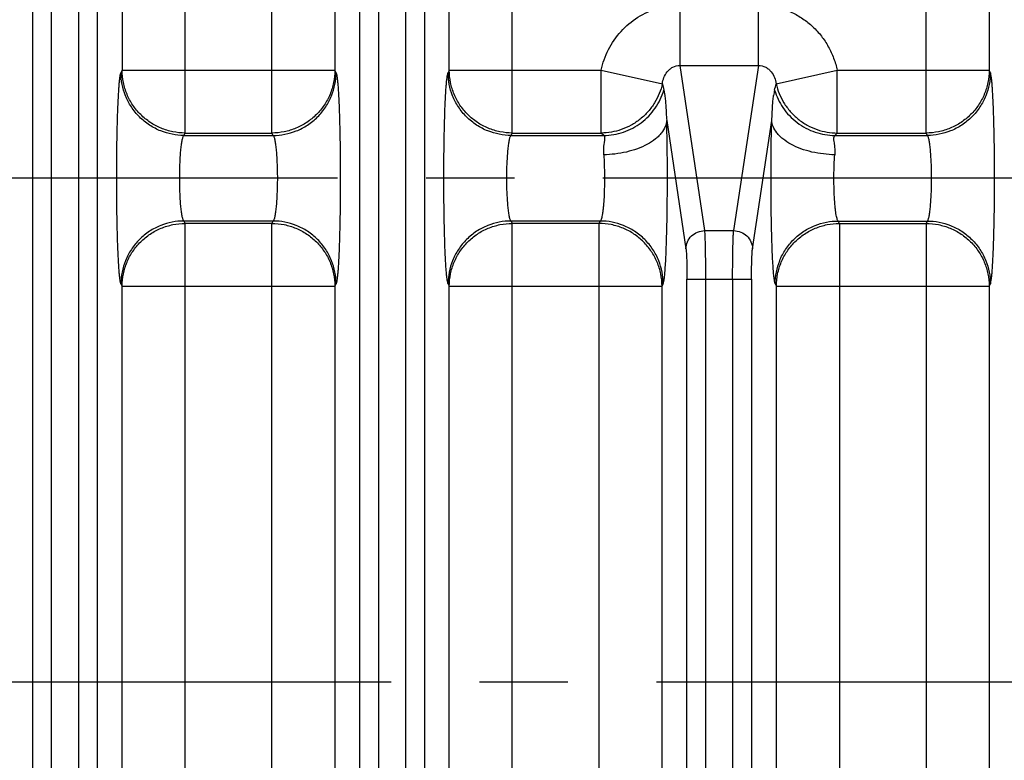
# Model space of a CAD drawing. Header units: inches. Extents: x 0 to 34, y 0 to 22.
# Tile 26 of 57: x 14.6 to 16.1, y 10.9 to 12.1. Entities that reach past the tile are written whole.
import ezdxf

# ---------------------------------------------------------------- set-up
doc = ezdxf.new("R2010")
doc.units = ezdxf.units.IN
doc.header["$LTSCALE"] = 1.87
doc.header["$MEASUREMENT"] = 0
doc.linetypes.add('CENTER', pattern=[0.6, 0.375, -0.075, 0.075, -0.075])
doc.layers.get('0').update_dxf_attribs({"linetype": 'CONTINUOUS'})
doc.layers.add('DEFAULT_1', color=7, linetype='CENTER')

msp = doc.modelspace()

# ---------------------------------------------------------------- linework, layer by layer
at = {"color": 7, "linetype": 'CONTINUOUS'}
for p, q in [((14.7347, 12.7167), (14.7347, 12.0301)), ((14.8346, 11.9305), (14.8346, 12.7167)), ((16.0109, 11.9305), (16.0109, 12.7167)), ((16.1108, 12.7167), (16.1108, 12.0301)), ((14.5927, 9.4728), (14.5927, 12.6447)), ((14.6226, 9.4728), (14.6226, 12.6447)), ((14.6652, 12.6447), (14.6652, 9.4728)), ((14.6952, 12.6447), (14.6952, 9.4728)), ((15.1119, 9.8209), (15.1119, 12.2966)), ((15.1419, 9.8209), (15.1419, 12.2966)), ((15.1844, 12.2966), (15.1844, 9.8209)), ((15.2144, 12.2966), (15.2144, 9.8209)), ((15.0723, 12.2792), (15.0723, 12.0301)), ((15.2539, 12.0301), (15.2539, 12.2791)), ((14.9724, 11.9305), (14.9724, 12.2534)), ((15.3538, 11.9305), (15.3538, 12.2534)), ((15.6202, 12.0378), (15.6202, 12.1308)), ((15.7445, 12.0378), (15.7445, 12.1338)), ((15.6595, 11.7755), (15.6202, 12.0378)), ((15.6202, 12.0378), (15.7445, 12.0378)), ((15.7445, 12.0378), (15.7052, 11.7755)), ((14.7347, 12.0301), (14.7328, 12.0263)), ((14.7347, 12.0301), (15.0723, 12.0301)), ((15.0742, 12.0263), (15.0723, 12.0301)), ((15.2539, 12.0301), (15.252, 12.0263)), ((15.2539, 12.0301), (15.4949, 12.0301)), ((15.4949, 11.9305), (15.4949, 12.0301)), ((15.4949, 12.0301), (15.5921, 12.0087)), ((15.7727, 12.0087), (15.8698, 12.0301)), ((15.8698, 11.9305), (15.8698, 12.0301)), ((15.8698, 12.0301), (16.1108, 12.0301)), ((16.1127, 12.0263), (16.1108, 12.0301)), ((15.5944, 11.9986), (15.596, 11.9903)), ((15.599, 11.9506), (15.6295, 11.7467)), ((15.7352, 11.7467), (15.7658, 11.9506)), ((14.8327, 11.9267), (14.8346, 11.9305)), ((14.8327, 11.9267), (14.9743, 11.9267)), ((14.8346, 11.9305), (14.9724, 11.9305)), ((14.9743, 11.9267), (14.9724, 11.9305)), ((15.3519, 11.9267), (15.3538, 11.9305)), ((15.3519, 11.9267), (15.4991, 11.9267)), ((15.3538, 11.9305), (15.4949, 11.9305)), ((15.4991, 11.9267), (15.4949, 11.9305)), ((15.8698, 11.9305), (15.8657, 11.9267)), ((15.8657, 11.9267), (16.0128, 11.9267)), ((15.8698, 11.9305), (16.0109, 11.9305)), ((16.0128, 11.9267), (16.0109, 11.9305)), ((14.8327, 11.7908), (14.8346, 11.787)), ((14.9743, 11.7908), (14.8327, 11.7908)), ((14.8346, 10.3305), (14.8346, 11.787)), ((14.9724, 11.787), (14.8346, 11.787)), ((14.9724, 11.787), (14.9743, 11.7908)), ((14.9724, 10.3305), (14.9724, 11.787)), ((15.3519, 11.7908), (15.3538, 11.787)), ((15.4936, 11.7908), (15.3519, 11.7908)), ((15.3538, 10.3305), (15.3538, 11.787)), ((15.4917, 11.787), (15.3538, 11.787)), ((15.4917, 11.787), (15.4936, 11.7908)), ((15.4917, 10.3305), (15.4917, 11.787)), ((15.8731, 11.787), (15.8712, 11.7908)), ((15.8712, 11.7908), (16.0128, 11.7908)), ((15.8731, 11.787), (15.8731, 10.3305)), ((15.8731, 11.787), (16.0109, 11.787)), ((16.0109, 11.787), (16.0128, 11.7908)), ((16.0109, 11.787), (16.0109, 10.3305)), ((15.6595, 11.7755), (15.7052, 11.7755)), ((14.7328, 11.6912), (14.7347, 11.6874)), ((15.0723, 11.6874), (15.0742, 11.6912)), ((15.252, 11.6912), (15.2539, 11.6874)), ((15.5916, 11.6874), (15.5935, 11.6912)), ((15.6311, 10.4188), (15.6311, 11.6987)), ((15.6311, 11.6987), (15.7336, 11.6987)), ((15.6611, 10.4188), (15.6611, 11.6987)), ((15.7036, 11.6987), (15.7036, 10.4188)), ((15.7336, 11.6987), (15.7336, 10.4188)), ((15.7713, 11.6912), (15.7732, 11.6874)), ((16.1108, 11.6874), (16.1127, 11.6912)), ((14.7347, 10.4301), (14.7347, 11.6874)), ((14.7347, 11.6874), (15.0723, 11.6874)), ((15.0723, 11.6874), (15.0723, 10.4301)), ((15.2539, 10.4301), (15.2539, 11.6874)), ((15.2539, 11.6874), (15.5916, 11.6874)), ((15.5916, 10.4301), (15.5916, 11.6874)), ((15.7732, 10.4301), (15.7732, 11.6874)), ((15.7732, 11.6874), (16.1108, 11.6874)), ((16.1108, 11.6874), (16.1108, 10.4301))]:
    msp.add_line(p, q, dxfattribs=at)
for centre, radius, start, end in [((16.3445, 12.1778), 0.7712, 192.6639, 193.4343), ((15.0202, 12.1778), 0.7712, 346.5658, 347.3362), ((15.8813, 11.9732), 0.1139, 167.0775, 171.5155)]:
    msp.add_arc(centre, radius, start, end, dxfattribs=at)
for points, knots in [([(15.4949, 12.0301), (15.4975, 12.0415), (15.5053, 12.0637), (15.5254, 12.0929), (15.5524, 12.1157), (15.574, 12.1255), (15.5851, 12.1288)], [0, 0, 0, 0, 0.249865, 0.499873, 0.749758, 1, 1, 1, 1]), ([(15.7591, 12.1328), (15.7658, 12.132), (15.779, 12.1295), (15.798, 12.1224), (15.8155, 12.1123), (15.8312, 12.0997), (15.8449, 12.0847), (15.856, 12.0679), (15.8644, 12.0495), (15.8683, 12.0366), (15.8698, 12.0301)], [0, 0, 0, 0, 0.1251, 0.250088, 0.375089, 0.500147, 0.625164, 0.750116, 0.875152, 1, 1, 1, 1]), ([(15.5921, 12.0087), (15.5925, 12.0121), (15.5943, 12.0189), (15.5986, 12.0266), (15.6037, 12.032), (15.6101, 12.0364), (15.6162, 12.0379), (15.6202, 12.0378)], [0, 0, 0, 0, 0.229926, 0.470709, 0.597163, 0.728195, 1, 1, 1, 1]), ([(15.7445, 12.0378), (15.7485, 12.0379), (15.7546, 12.0364), (15.761, 12.032), (15.7661, 12.0266), (15.7705, 12.0189), (15.7722, 12.0121), (15.7727, 12.0087)], [0, 0, 0, 0, 0.271785, 0.402821, 0.529271, 0.770066, 1, 1, 1, 1]), ([(14.7328, 11.6912), (14.7327, 11.6915), (14.7324, 11.6922), (14.7319, 11.6941), (14.7314, 11.6972), (14.7307, 11.7021), (14.7301, 11.7083), (14.7296, 11.7158), (14.729, 11.7245), (14.7285, 11.7344), (14.7278, 11.7497), (14.7271, 11.7709), (14.7265, 11.7984), (14.7262, 11.8281), (14.7261, 11.8587), (14.7262, 11.8894), (14.7265, 11.919), (14.7271, 11.9466), (14.7278, 11.9678), (14.7285, 11.9831), (14.729, 11.993), (14.7296, 12.0017), (14.7301, 12.0092), (14.7307, 12.0154), (14.7314, 12.0203), (14.7319, 12.0234), (14.7324, 12.0253), (14.7327, 12.026), (14.7328, 12.0263)], [0, 0, 0, 0, 0.002868, 0.006682, 0.017233, 0.031754, 0.050298, 0.072777, 0.098949, 0.128562, 0.161357, 0.235303, 0.318315, 0.407564, 0.499979, 0.592395, 0.681645, 0.76466, 0.838609, 0.871407, 0.901023, 0.927198, 0.949679, 0.968225, 0.982749, 0.993306, 0.997126, 1, 1, 1, 1]), ([(14.8327, 11.9267), (14.8202, 11.9267), (14.8008, 11.9305), (14.7777, 11.9426), (14.7617, 11.9555), (14.7488, 11.9714), (14.7366, 11.9945), (14.7328, 12.0139), (14.7328, 12.0263)], [0, 0, 0, 0, 0.239724, 0.368828, 0.500468, 0.632029, 0.760919, 1, 1, 1, 1]), ([(14.8346, 11.9305), (14.8281, 11.9305), (14.815, 11.9319), (14.7962, 11.9376), (14.7789, 11.9469), (14.7637, 11.9594), (14.7511, 11.9745), (14.7418, 11.9918), (14.7361, 12.0106), (14.7347, 12.0236), (14.7347, 12.0301)], [0, 0, 0, 0, 0.124969, 0.250224, 0.375349, 0.500456, 0.625494, 0.750422, 0.87538, 1, 1, 1, 1]), ([(15.0723, 12.0301), (15.0723, 12.0236), (15.071, 12.0106), (15.0652, 11.9918), (15.0559, 11.9745), (15.0434, 11.9594), (15.0282, 11.9469), (15.0108, 11.9376), (14.992, 11.9319), (14.9789, 11.9305), (14.9724, 11.9305)], [0, 0, 0, 0, 0.12462, 0.249578, 0.374506, 0.499544, 0.624651, 0.749776, 0.875031, 1, 1, 1, 1]), ([(14.9743, 11.9267), (14.9868, 11.9267), (15.0062, 11.9305), (15.0294, 11.9426), (15.0454, 11.9555), (15.0583, 11.9714), (15.0704, 11.9945), (15.0742, 12.0139), (15.0742, 12.0263)], [0, 0, 0, 0, 0.239724, 0.368829, 0.500468, 0.63203, 0.76092, 1, 1, 1, 1]), ([(15.0742, 12.0263), (15.0744, 12.026), (15.0746, 12.0253), (15.0751, 12.0234), (15.0757, 12.0203), (15.0763, 12.0154), (15.0769, 12.0092), (15.0775, 12.0017), (15.078, 11.993), (15.0786, 11.9831), (15.0792, 11.9678), (15.0799, 11.9466), (15.0805, 11.919), (15.0809, 11.8894), (15.081, 11.8587), (15.0809, 11.8281), (15.0805, 11.7984), (15.0799, 11.7709), (15.0792, 11.7497), (15.0786, 11.7344), (15.078, 11.7245), (15.0775, 11.7158), (15.0769, 11.7083), (15.0763, 11.7021), (15.0757, 11.6972), (15.0751, 11.6941), (15.0746, 11.6922), (15.0744, 11.6915), (15.0742, 11.6912)], [0, 0, 0, 0, 0.002873, 0.006691, 0.017245, 0.031767, 0.050312, 0.072793, 0.098968, 0.128585, 0.161383, 0.235333, 0.318347, 0.407598, 0.500014, 0.592429, 0.681678, 0.76469, 0.838635, 0.87143, 0.901043, 0.927215, 0.949693, 0.968238, 0.982761, 0.993315, 0.997131, 1, 1, 1, 1]), ([(15.252, 11.6912), (15.2519, 11.6915), (15.2517, 11.6922), (15.2512, 11.6941), (15.2506, 11.6972), (15.25, 11.7021), (15.2494, 11.7083), (15.2488, 11.7158), (15.2482, 11.7245), (15.2477, 11.7344), (15.247, 11.7497), (15.2464, 11.7709), (15.2458, 11.7984), (15.2454, 11.8281), (15.2453, 11.8587), (15.2454, 11.8894), (15.2458, 11.919), (15.2464, 11.9466), (15.247, 11.9678), (15.2477, 11.9831), (15.2482, 11.993), (15.2488, 12.0017), (15.2494, 12.0092), (15.25, 12.0154), (15.2506, 12.0203), (15.2512, 12.0234), (15.2517, 12.0253), (15.2519, 12.026), (15.252, 12.0263)], [0, 0, 0, 0, 0.002868, 0.006682, 0.017233, 0.031754, 0.050298, 0.072777, 0.098949, 0.128562, 0.161357, 0.235303, 0.318315, 0.407564, 0.499979, 0.592395, 0.681645, 0.76466, 0.838609, 0.871407, 0.901023, 0.927198, 0.949679, 0.968225, 0.982749, 0.993306, 0.997126, 1, 1, 1, 1]), ([(15.3519, 11.9267), (15.3395, 11.9267), (15.3201, 11.9305), (15.2969, 11.9426), (15.2809, 11.9555), (15.268, 11.9714), (15.2558, 11.9945), (15.2521, 12.0139), (15.252, 12.0263)], [0, 0, 0, 0, 0.239724, 0.368828, 0.500468, 0.632029, 0.760919, 1, 1, 1, 1]), ([(15.3538, 11.9305), (15.3473, 11.9305), (15.3343, 11.9319), (15.3154, 11.9376), (15.2981, 11.9469), (15.2829, 11.9594), (15.2704, 11.9745), (15.2611, 11.9918), (15.2553, 12.0106), (15.254, 12.0236), (15.2539, 12.0301)], [0, 0, 0, 0, 0.124969, 0.250224, 0.375349, 0.500456, 0.625494, 0.750422, 0.87538, 1, 1, 1, 1]), ([(16.1108, 12.0301), (16.1108, 12.0236), (16.1094, 12.0106), (16.1037, 11.9918), (16.0944, 11.9745), (16.0819, 11.9594), (16.0666, 11.9469), (16.0493, 11.9376), (16.0305, 11.9319), (16.0174, 11.9305), (16.0109, 11.9305)], [0, 0, 0, 0, 0.12462, 0.249578, 0.374506, 0.499544, 0.624651, 0.749776, 0.875031, 1, 1, 1, 1]), ([(16.1127, 12.0263), (16.1127, 12.0139), (16.1089, 11.9945), (16.0967, 11.9714), (16.0838, 11.9555), (16.0678, 11.9426), (16.0447, 11.9305), (16.0253, 11.9267), (16.0128, 11.9267)], [0, 0, 0, 0, 0.23908, 0.36797, 0.499532, 0.631171, 0.760276, 1, 1, 1, 1]), ([(16.1127, 11.6912), (16.1128, 11.6915), (16.1131, 11.6922), (16.1136, 11.6941), (16.1141, 11.6973), (16.1148, 11.7021), (16.1154, 11.7083), (16.116, 11.7158), (16.1165, 11.7245), (16.117, 11.7344), (16.1177, 11.7497), (16.1184, 11.7709), (16.119, 11.7984), (16.1193, 11.8281), (16.1194, 11.8587), (16.1193, 11.8894), (16.119, 11.919), (16.1184, 11.9466), (16.1177, 11.9678), (16.117, 11.9831), (16.1165, 11.993), (16.116, 12.0017), (16.1154, 12.0092), (16.1148, 12.0154), (16.1141, 12.0202), (16.1136, 12.0234), (16.1131, 12.0253), (16.1128, 12.026), (16.1127, 12.0263)], [0, 0, 0, 0, 0.002891, 0.006718, 0.017272, 0.031779, 0.050309, 0.072785, 0.098961, 0.128581, 0.161379, 0.235325, 0.318334, 0.407581, 0.499993, 0.592406, 0.681654, 0.764665, 0.838613, 0.871414, 0.901036, 0.927214, 0.949691, 0.968222, 0.98273, 0.993283, 0.99711, 1, 1, 1, 1]), ([(15.5921, 12.0087), (15.5897, 11.9982), (15.5833, 11.9825), (15.5699, 11.9644), (15.5574, 11.9523), (15.5429, 11.9426), (15.5224, 11.9335), (15.5058, 11.9306), (15.4949, 11.9305)], [0, 0, 0, 0, 0.242307, 0.370332, 0.500252, 0.630134, 0.758049, 1, 1, 1, 1]), ([(15.7727, 12.0087), (15.7751, 11.9982), (15.7815, 11.9825), (15.7948, 11.9644), (15.8073, 11.9523), (15.8218, 11.9426), (15.8423, 11.9335), (15.859, 11.9306), (15.8698, 11.9305)], [0, 0, 0, 0, 0.242307, 0.370332, 0.500252, 0.630134, 0.758049, 1, 1, 1, 1]), ([(15.4991, 11.9267), (15.5097, 11.9268), (15.531, 11.9304), (15.5595, 11.9456), (15.582, 11.9689), (15.5913, 11.9885), (15.5944, 11.9987)], [0, 0, 0, 0, 0.249419, 0.499457, 0.749796, 1, 1, 1, 1]), ([(15.596, 11.9903), (15.5964, 11.9876), (15.5971, 11.9818), (15.5977, 11.9724), (15.5982, 11.9619), (15.5986, 11.9545), (15.599, 11.9506)], [0, 0, 0, 0, 0.207857, 0.439891, 0.702904, 1, 1, 1, 1]), ([(15.7658, 11.9506), (15.7661, 11.9545), (15.7665, 11.9619), (15.767, 11.9723), (15.7676, 11.9815), (15.7683, 11.9873), (15.7687, 11.99)], [0, 0, 0, 0, 0.296509, 0.56019, 0.79316, 1, 1, 1, 1]), ([(15.7703, 11.9986), (15.7733, 11.9888), (15.7801, 11.9744), (15.7934, 11.9578), (15.8057, 11.9468), (15.8196, 11.9379), (15.8393, 11.9295), (15.8553, 11.9268), (15.8657, 11.9267)], [0, 0, 0, 0, 0.241208, 0.368439, 0.497706, 0.627295, 0.755434, 1, 1, 1, 1]), ([(15.599, 11.9506), (15.5988, 11.9473), (15.597, 11.9401), (15.5921, 11.932), (15.5865, 11.9257), (15.5792, 11.9192), (15.568, 11.9119), (15.5523, 11.9051), (15.535, 11.9), (15.5171, 11.8969), (15.505, 11.8961), (15.4991, 11.896)], [0, 0, 0, 0, 0.082181, 0.176519, 0.229851, 0.287467, 0.414686, 0.555772, 0.704854, 0.854924, 1, 1, 1, 1]), ([(15.5935, 11.6912), (15.5937, 11.6916), (15.594, 11.6927), (15.5945, 11.6947), (15.5949, 11.6974), (15.5956, 11.7022), (15.5963, 11.7098), (15.5971, 11.7209), (15.5978, 11.7342), (15.5984, 11.7496), (15.599, 11.7668), (15.5996, 11.7925), (15.6001, 11.8268), (15.6002, 11.869), (15.5999, 11.9105), (15.5993, 11.9376), (15.599, 11.9506)], [0, 0, 0, 0, 0.005469, 0.013313, 0.023605, 0.036396, 0.069563, 0.112395, 0.164061, 0.22366, 0.290225, 0.362709, 0.520477, 0.68656, 0.849976, 1, 1, 1, 1]), ([(15.7713, 11.6912), (15.7711, 11.6916), (15.7707, 11.6927), (15.7703, 11.6947), (15.7698, 11.6973), (15.7692, 11.7022), (15.7684, 11.7098), (15.7677, 11.7209), (15.7669, 11.7342), (15.7663, 11.7496), (15.7657, 11.7668), (15.7653, 11.7855), (15.7649, 11.8054), (15.7646, 11.8335), (15.7645, 11.869), (15.7648, 11.9105), (15.7654, 11.9376), (15.7658, 11.9506)], [0, 0, 0, 0, 0.005417, 0.013247, 0.023551, 0.036364, 0.069559, 0.112383, 0.164037, 0.223637, 0.290206, 0.362693, 0.439872, 0.520473, 0.686558, 0.849987, 1, 1, 1, 1]), ([(15.8657, 11.896), (15.8597, 11.8961), (15.8476, 11.897), (15.8296, 11.9), (15.8122, 11.9051), (15.7966, 11.912), (15.7854, 11.9193), (15.7781, 11.9258), (15.7726, 11.932), (15.7677, 11.9402), (15.766, 11.9473), (15.7657, 11.9506)], [0, 0, 0, 0, 0.145946, 0.296656, 0.446045, 0.587106, 0.714009, 0.771402, 0.824491, 0.918323, 1, 1, 1, 1]), ([(14.8327, 11.7908), (14.8324, 11.791), (14.8319, 11.7918), (14.8313, 11.7932), (14.8307, 11.7952), (14.8298, 11.7989), (14.8289, 11.8047), (14.8279, 11.8131), (14.8271, 11.8231), (14.8265, 11.8343), (14.8261, 11.8463), (14.826, 11.8588), (14.8261, 11.8712), (14.8265, 11.8832), (14.8271, 11.8944), (14.8279, 11.9044), (14.8289, 11.9128), (14.8298, 11.9186), (14.8307, 11.9223), (14.8313, 11.9243), (14.8319, 11.9257), (14.8324, 11.9265), (14.8327, 11.9267)], [0, 0, 0, 0, 0.007878, 0.019223, 0.034303, 0.053157, 0.101842, 0.163862, 0.237325, 0.319729, 0.408323, 0.50005, 0.591772, 0.680359, 0.762747, 0.836193, 0.898195, 0.946863, 0.965711, 0.980785, 0.992125, 1, 1, 1, 1]), ([(14.9743, 11.9267), (14.9746, 11.9265), (14.9751, 11.9257), (14.9758, 11.9243), (14.9764, 11.9223), (14.9772, 11.9186), (14.9782, 11.9127), (14.9791, 11.9044), (14.9799, 11.8944), (14.9805, 11.8832), (14.9809, 11.8712), (14.9811, 11.8587), (14.9809, 11.8463), (14.9805, 11.8342), (14.9799, 11.8231), (14.9791, 11.8131), (14.9782, 11.8047), (14.9772, 11.7989), (14.9764, 11.7952), (14.9758, 11.7932), (14.9751, 11.7918), (14.9746, 11.791), (14.9743, 11.7908)], [0, 0, 0, 0, 0.007881, 0.019231, 0.034316, 0.053174, 0.101867, 0.163892, 0.237358, 0.319762, 0.408354, 0.500078, 0.591796, 0.680378, 0.762762, 0.836204, 0.898201, 0.946866, 0.965713, 0.980786, 0.992125, 1, 1, 1, 1]), ([(15.3519, 11.7908), (15.3517, 11.791), (15.3511, 11.7918), (15.3505, 11.7932), (15.3499, 11.7952), (15.349, 11.7989), (15.3481, 11.8047), (15.3472, 11.8131), (15.3464, 11.8231), (15.3457, 11.8343), (15.3453, 11.8463), (15.3452, 11.8588), (15.3453, 11.8712), (15.3457, 11.8832), (15.3464, 11.8944), (15.3472, 11.9044), (15.3481, 11.9128), (15.349, 11.9186), (15.3499, 11.9223), (15.3505, 11.9243), (15.3511, 11.9257), (15.3517, 11.9265), (15.3519, 11.9267)], [0, 0, 0, 0, 0.00788, 0.019228, 0.03431, 0.053166, 0.101855, 0.163877, 0.237342, 0.319746, 0.408339, 0.500065, 0.591785, 0.68037, 0.762755, 0.836199, 0.898199, 0.946865, 0.965713, 0.980786, 0.992125, 1, 1, 1, 1]), ([(15.4991, 11.896), (15.4991, 11.8981), (15.499, 11.902), (15.4992, 11.9069), (15.4994, 11.9104), (15.4998, 11.9136), (15.5003, 11.9164), (15.5008, 11.9191), (15.501, 11.9212), (15.501, 11.9234), (15.5004, 11.9255), (15.4995, 11.9264), (15.4991, 11.9267)], [0, 0, 0, 0, 0.198262, 0.379275, 0.462569, 0.540764, 0.680693, 0.741589, 0.795919, 0.8849, 0.951106, 1, 1, 1, 1]), ([(15.8671, 11.9267), (15.8665, 11.9265), (15.8652, 11.9257), (15.864, 11.9236), (15.8637, 11.9213), (15.8639, 11.9191), (15.8643, 11.9165), (15.8649, 11.9136), (15.8653, 11.9105), (15.8656, 11.9069), (15.8657, 11.9021), (15.8657, 11.8981), (15.8657, 11.896)], [0, 0, 0, 0, 0.063525, 0.134689, 0.222038, 0.274799, 0.334166, 0.471158, 0.547718, 0.629177, 0.806128, 1, 1, 1, 1]), ([(16.0128, 11.7908), (16.0131, 11.791), (16.0136, 11.7918), (16.0142, 11.7932), (16.0148, 11.7952), (16.0157, 11.7989), (16.0166, 11.8047), (16.0176, 11.8131), (16.0184, 11.8231), (16.019, 11.8343), (16.0194, 11.8463), (16.0195, 11.8588), (16.0194, 11.8712), (16.019, 11.8832), (16.0184, 11.8944), (16.0176, 11.9044), (16.0166, 11.9128), (16.0157, 11.9186), (16.0148, 11.9223), (16.0142, 11.9243), (16.0136, 11.9257), (16.0131, 11.9265), (16.0128, 11.9267)], [0, 0, 0, 0, 0.007878, 0.019222, 0.034301, 0.053153, 0.101834, 0.163849, 0.237306, 0.319705, 0.408293, 0.500016, 0.591735, 0.680321, 0.76271, 0.836159, 0.898166, 0.946842, 0.965696, 0.980775, 0.99212, 1, 1, 1, 1]), ([(15.4991, 11.896), (15.4994, 11.8907), (15.5, 11.8797), (15.5003, 11.8629), (15.5002, 11.8457), (15.4996, 11.8295), (15.4988, 11.817), (15.4979, 11.8082), (15.4971, 11.8028), (15.4964, 11.7983), (15.4955, 11.7949), (15.4948, 11.7926), (15.4941, 11.7914), (15.4938, 11.7909), (15.4936, 11.7908)], [0, 0, 0, 0, 0.149131, 0.312038, 0.477291, 0.634196, 0.772586, 0.831924, 0.883488, 0.926459, 0.960211, 0.984562, 0.993312, 1, 1, 1, 1]), ([(15.8712, 11.7908), (15.871, 11.7909), (15.8706, 11.7914), (15.8699, 11.7926), (15.8692, 11.7949), (15.8684, 11.7983), (15.8676, 11.8028), (15.8669, 11.8082), (15.8659, 11.8169), (15.8651, 11.8295), (15.8645, 11.8457), (15.8644, 11.8629), (15.8648, 11.8797), (15.8653, 11.8907), (15.8657, 11.896)], [0, 0, 0, 0, 0.006683, 0.015428, 0.039772, 0.073518, 0.116486, 0.168051, 0.227393, 0.365792, 0.522709, 0.687969, 0.850873, 1, 1, 1, 1]), ([(14.8327, 11.7908), (14.8202, 11.7908), (14.8008, 11.787), (14.7777, 11.7749), (14.7617, 11.762), (14.7488, 11.7461), (14.7366, 11.723), (14.7329, 11.7036), (14.7328, 11.6912)], [0, 0, 0, 0, 0.23972, 0.368822, 0.500462, 0.632024, 0.760915, 1, 1, 1, 1]), ([(14.7347, 11.6874), (14.7347, 11.6939), (14.7361, 11.7069), (14.7418, 11.7257), (14.7511, 11.743), (14.7637, 11.7581), (14.7789, 11.7706), (14.7962, 11.7799), (14.815, 11.7856), (14.8281, 11.787), (14.8346, 11.787)], [0, 0, 0, 0, 0.12462, 0.249578, 0.374506, 0.499544, 0.624651, 0.749776, 0.875031, 1, 1, 1, 1]), ([(14.9724, 11.787), (14.9789, 11.787), (14.992, 11.7856), (15.0108, 11.7799), (15.0282, 11.7706), (15.0434, 11.7581), (15.0559, 11.743), (15.0652, 11.7257), (15.071, 11.7069), (15.0723, 11.6939), (15.0723, 11.6874)], [0, 0, 0, 0, 0.124969, 0.250224, 0.375349, 0.500456, 0.625494, 0.750422, 0.87538, 1, 1, 1, 1]), ([(15.0742, 11.6912), (15.0742, 11.7036), (15.0704, 11.723), (15.0583, 11.7461), (15.0454, 11.762), (15.0293, 11.7749), (15.0062, 11.787), (14.9868, 11.7908), (14.9743, 11.7908)], [0, 0, 0, 0, 0.239084, 0.367976, 0.499538, 0.631178, 0.76028, 1, 1, 1, 1]), ([(15.3519, 11.7908), (15.3395, 11.7908), (15.3201, 11.787), (15.2969, 11.7749), (15.2809, 11.762), (15.268, 11.7461), (15.2558, 11.723), (15.2521, 11.7036), (15.252, 11.6912)], [0, 0, 0, 0, 0.23972, 0.368822, 0.500462, 0.632024, 0.760915, 1, 1, 1, 1]), ([(15.2539, 11.6874), (15.254, 11.6939), (15.2553, 11.7069), (15.2611, 11.7257), (15.2704, 11.743), (15.2829, 11.7581), (15.2981, 11.7706), (15.3154, 11.7799), (15.3343, 11.7856), (15.3473, 11.787), (15.3538, 11.787)], [0, 0, 0, 0, 0.12462, 0.249578, 0.374506, 0.499544, 0.624651, 0.749776, 0.875031, 1, 1, 1, 1]), ([(15.5916, 11.6874), (15.5915, 11.6939), (15.5902, 11.7069), (15.5845, 11.7257), (15.5751, 11.743), (15.5626, 11.7581), (15.5474, 11.7706), (15.5301, 11.7799), (15.5112, 11.7856), (15.4982, 11.787), (15.4917, 11.787)], [0, 0, 0, 0, 0.12462, 0.249578, 0.374506, 0.499543, 0.624651, 0.749776, 0.875031, 1, 1, 1, 1]), ([(15.5935, 11.6912), (15.5934, 11.7036), (15.5897, 11.723), (15.5775, 11.7461), (15.5646, 11.762), (15.5486, 11.7749), (15.5254, 11.787), (15.506, 11.7908), (15.4936, 11.7908)], [0, 0, 0, 0, 0.239081, 0.367971, 0.499532, 0.631172, 0.760276, 1, 1, 1, 1]), ([(15.7713, 11.6912), (15.7713, 11.7036), (15.7751, 11.723), (15.7872, 11.7461), (15.8001, 11.762), (15.8162, 11.7749), (15.8393, 11.787), (15.8587, 11.7908), (15.8712, 11.7908)], [0, 0, 0, 0, 0.239082, 0.367973, 0.499534, 0.631173, 0.760277, 1, 1, 1, 1]), ([(15.7732, 11.6874), (15.7732, 11.6939), (15.7745, 11.7069), (15.7803, 11.7257), (15.7896, 11.743), (15.8021, 11.7581), (15.8173, 11.7706), (15.8347, 11.7799), (15.8535, 11.7856), (15.8666, 11.787), (15.8731, 11.787)], [0, 0, 0, 0, 0.12462, 0.249578, 0.374506, 0.499544, 0.624651, 0.749776, 0.875031, 1, 1, 1, 1]), ([(16.0109, 11.787), (16.0174, 11.787), (16.0305, 11.7856), (16.0493, 11.7799), (16.0666, 11.7706), (16.0819, 11.7581), (16.0944, 11.743), (16.1037, 11.7257), (16.1094, 11.7069), (16.1108, 11.6939), (16.1108, 11.6874)], [0, 0, 0, 0, 0.124969, 0.250224, 0.375349, 0.500456, 0.625494, 0.750422, 0.87538, 1, 1, 1, 1]), ([(16.0128, 11.7908), (16.0253, 11.7908), (16.0447, 11.787), (16.0678, 11.7749), (16.0838, 11.762), (16.0967, 11.7461), (16.1089, 11.723), (16.1127, 11.7036), (16.1127, 11.6912)], [0, 0, 0, 0, 0.23972, 0.368822, 0.500462, 0.632024, 0.760916, 1, 1, 1, 1]), ([(15.6295, 11.7467), (15.6296, 11.7505), (15.6313, 11.758), (15.638, 11.7676), (15.6479, 11.7739), (15.6556, 11.7755), (15.6595, 11.7755)], [0, 0, 0, 0, 0.245035, 0.493587, 0.745877, 1, 1, 1, 1]), ([(15.6611, 11.6987), (15.6611, 11.7072), (15.661, 11.7232), (15.6608, 11.7424), (15.6604, 11.7559), (15.6602, 11.764), (15.6599, 11.7703), (15.6597, 11.774), (15.6595, 11.7755)], [0, 0, 0, 0, 0.329383, 0.62494, 0.750281, 0.85636, 0.940331, 1, 1, 1, 1]), ([(15.7036, 11.6987), (15.7037, 11.7072), (15.7037, 11.7232), (15.704, 11.7424), (15.7043, 11.7559), (15.7046, 11.764), (15.7048, 11.7703), (15.7051, 11.774), (15.7052, 11.7755)], [0, 0, 0, 0, 0.329385, 0.624943, 0.750282, 0.85636, 0.940331, 1, 1, 1, 1]), ([(15.7052, 11.7755), (15.7091, 11.7755), (15.7169, 11.7739), (15.7268, 11.7676), (15.7335, 11.758), (15.7351, 11.7505), (15.7352, 11.7467)], [0, 0, 0, 0, 0.254126, 0.506419, 0.754974, 1, 1, 1, 1]), ([(15.6295, 11.7467), (15.6297, 11.7458), (15.6299, 11.7435), (15.6304, 11.7375), (15.6308, 11.7277), (15.631, 11.714), (15.6311, 11.704), (15.6311, 11.6987)], [0, 0, 0, 0, 0.06128, 0.144607, 0.374849, 0.671095, 1, 1, 1, 1]), ([(15.7336, 11.6987), (15.7336, 11.704), (15.7337, 11.714), (15.734, 11.7277), (15.7344, 11.7375), (15.7348, 11.7435), (15.7351, 11.7458), (15.7352, 11.7467)], [0, 0, 0, 0, 0.328892, 0.62514, 0.855386, 0.938711, 1, 1, 1, 1])]:
    msp.add_open_spline(points, degree=3, knots=knots, dxfattribs=at)
at = {"layer": 'DEFAULT_1', "color": 7, "linetype": 'CENTER'}
for p, q in [((11.0095, 11.8592), (16.5955, 11.8592)), ((9.9726, 11.0592), (16.5955, 11.0592))]:
    msp.add_line(p, q, dxfattribs=at)

doc.saveas('drawing.dxf')
